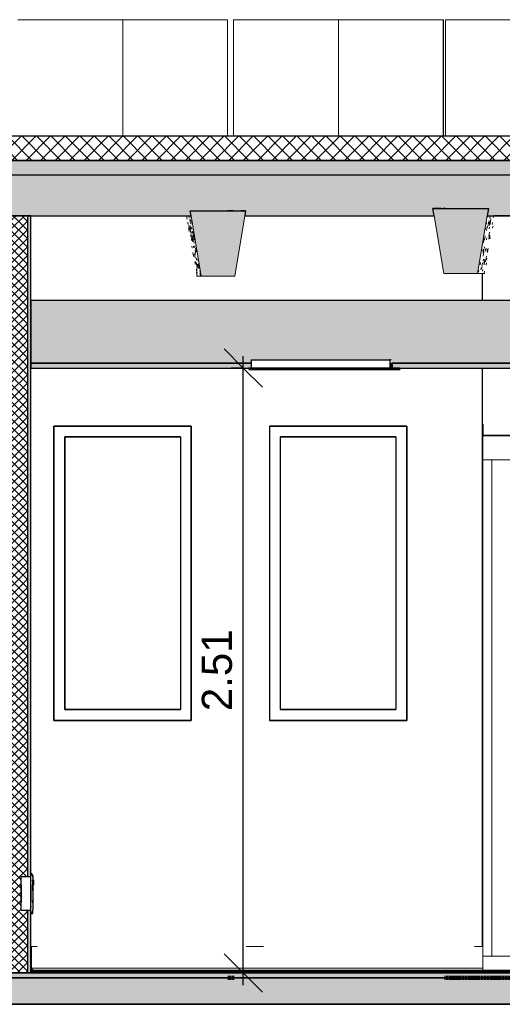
# Model space of a CAD drawing. Header units: centimetres. Extents: x -2631 to 9172, y -3616 to 502.
# Tile 28 of 36: x 4536 to 4737, y -13 to 396. Entities that reach past the tile are written whole.
import ezdxf

# ---------------------------------------------------------------- set-up
doc = ezdxf.new("R2010")
doc.units = ezdxf.units.CM
doc.linetypes.add('Tiret_2_', pattern=[0.25, 0.125, -0.125])
for name, color, linetype, lineweight in [('0-1', 7, 'Continuous', 5), ('COTGEN-50', 7, 'Continuous', 30), ('HACHURE_C-3', 7, 'Continuous', 18), ('MUR', 7, 'Continuous', 25), ('MUR_C', 7, 'Continuous', 25), ('OSSATURE', 7, 'Continuous', 18), ('OSSATURE-2', 7, 'Continuous', 25), ('PLAF', 7, 'Continuous', 25), ('SERRU-traverse', 7, 'Continuous', 18), ('SOL', 7, 'Continuous', 25), ('SOL_C', 7, 'Continuous', 25), ('TOIT_C', 7, 'Continuous', 25)]:
    doc.layers.add(name, color=color, linetype=linetype, lineweight=lineweight)
for name, color, linetype, lineweight, true_color in [('A-FLOR-PATT-1', 7, 'Continuous', 25, 0x616161), ('A-FLOR-PATT-2', 7, 'Continuous', 18, 0x787878), ('A-FLOR-PATT-3', 7, 'Continuous', 25, 0x787878), ('A-ROOF-PATT-1', 9, 'Continuous', 5, 0x808080), ('ANNOTATIONS-2', 4, 'Tiret_2_', 100, 0x00ffff), ('COTGEN-1', 9, 'Continuous', 30, 0x808080), ('HACHURE_C-2', 7, 'Continuous', 25, 0xdadada), ('ING_ELE', 7, 'Continuous', 25, 0x7f7f7f), ('MENUISERIES-1', 9, 'Continuous', 18, 0x808080), ('MENUISERIES-2', 9, 'Continuous', 25, 0x808080), ('MENUISERIES-3', 7, 'Continuous', 25, 0x5c63b1), ('MOBILIER-2', 7, 'Continuous', 25, 0x7f7f7f), ('OSSATURE-3', 9, 'Continuous', 5, 0x808080), ('OSSATURE-4', 9, 'Continuous', 18, 0x808080), ('OSSATURE_C-1', 9, 'Continuous', 18, 0x808080), ('PLAF-1', 7, 'Continuous', 25, 0xffcd9b), ('PLAF-2', 7, 'Continuous', 25, 0x2ccfd3), ('PLAF_C-1', 7, 'Continuous', 25, 0xffcd9b), ('PLAF_C-2', 7, 'Continuous', 25, 0x2ccfd3), ('POTEAUX-1', 9, 'Continuous', 18, 0x808080), ('SERRU-1', 9, 'Continuous', 18, 0x808080), ('TOIT-1', 9, 'Continuous', 25, 0x808080), ('TOIT_C-1', 9, 'Continuous', 25, 0x808080), ('Z-1', 9, 'Continuous', 18, 0x808080)]:
    doc.layers.add(name, color=color, linetype=linetype, lineweight=lineweight, true_color=true_color)
doc.styles.add('Arial_1', font='arial.ttf', dxfattribs={"height": 12.5})
doc.dimstyles.new('DRMN_COTE', dxfattribs={"dimscale": 30.48, "dimtxt": 12.753242, "dimasz": 0.520833, "dimexe": 0.164042, "dimexo": 0.0625, "dimgap": 0.032808, "dimtad": 1, "dimlfac": 0.01, "dimrnd": 0.01, "dimzin": 0, "dimdsep": 46, "dimtxsty": 'Arial_1', "dimblk1": 'OBLIQUE', "dimblk2": 'OBLIQUE', "dimsah": 1, "dimcen": 0.09, "dimdle": 0.164042, "dimazin": 0, "dimtfac": 1, "dimtdec": 4, "dimtix": 1, "dimtmove": 0, "dimatfit": 3, "dimfxl": 0.164042, "dimfxlon": 1, "dimtvp": 1, "dimtolj": 1, "dimtzin": 0, "dimarcsym": 2})

# ---------------------------------------------------------------- blocks, each defined once
blk = doc.blocks.new('Panneau système - Vitré-356748-Coupe AA_Lot 05_Isolation plafond')
at = {"layer": 'MENUISERIES-1'}
for p, q in [((66.42, 213), (-66.29, 213)), ((-66.29, 213), (-66.29, 7)), ((-66.29, 213), (-66.13, 213)), ((-66.13, 213), (66.57, 213)), ((66.42, 213), (66.57, 213)), ((-66.29, 7), (66.42, 7)), ((-66.29, 7), (-66.13, 7)), ((66.57, 7), (-66.13, 7)), ((66.57, 7), (66.42, 7))]:
    blk.add_line(p, q, dxfattribs=at)
blk = doc.blocks.new('Meneau rectangulaire - AWS60_60x70-367281-Coupe AA_Lot 05_Isolation plafond')
at = {"layer": 'MENUISERIES-1'}
for p, q in [((-70.12, 1), (-70.12, 7)), ((-70.12, 7), (-69.89, 7)), ((-70.12, 7), (70.28, 7)), ((-69.89, 7), (70.51, 7)), ((-69.89, 0), (-70.12, 0)), ((-70.12, 0), (70.28, 0)), ((70.51, 0), (-69.89, 0))]:
    blk.add_line(p, q, dxfattribs=at)
blk = doc.blocks.new('Meneau rectangulaire - AWS60_60x38-356571-Coupe AA_Lot 05_Isolation plafond')
at = {"layer": 'MENUISERIES-1'}
for p, q in [((-69.89, 213), (-70.12, 213)), ((-70.12, 213), (-66.32, 213)), ((-70.12, 213), (-70.12, 7)), ((-66.1, 213), (-69.89, 213)), ((-66.32, 213), (-66.1, 213)), ((-66.32, 213), (-66.32, 7)), ((-66.32, 7), (-70.12, 7)), ((-70.12, 7), (-69.89, 7)), ((-69.89, 7), (-66.1, 7)), ((-66.1, 7), (-66.32, 7))]:
    blk.add_line(p, q, dxfattribs=at)
blk = doc.blocks.new('Meneau rectangulaire - AWS60_60x100-367291-Coupe AA_Lot 05_Isolation plafond')
at = {"layer": 'MENUISERIES-1'}
for p, q in [((-70.12, 213), (-70.12, 223)), ((-70.12, 223), (-69.89, 223)), ((70.28, 223), (-70.12, 223)), ((-69.89, 223), (70.51, 223)), ((-69.89, 213), (-70.12, 213)), ((70.28, 213), (-70.12, 213)), ((70.51, 213), (-69.89, 213))]:
    blk.add_line(p, q, dxfattribs=at)
blk = doc.blocks.new('12_CORNIERE HABILLAGE - 12_CORNIERE HABILLAGE-370872-Coupe AA_Lot 05_Isolation plafond')
at = {"layer": 'Z-1'}
for p, q in [((-70.09, 227.74), (-69.89, 227.74)), ((-70.09, 223.2), (-70.09, 227.74)), ((-69.89, 227.74), (-69.89, 223.2)), ((-70.12, 223.2), (317.92, 223.2)), ((-69.89, 223.2), (-70.12, 223.2)), ((-70.12, 223), (-70.12, 223.2)), ((317.92, 223), (-70.12, 223)), ((-70.12, 223), (-69.89, 223)), ((-69.89, 223), (-69.28, 223)), ((-69.28, 223), (317.93, 223)), ((-69.49, 0), (-73.95, 0)), ((-69.89, 0), (-70.09, 0)), ((-70.09, 0), (-69.49, 0)), ((-70.01, 0), (-69.28, 0)), ((-69.28, 0), (-69.89, 0))]:
    blk.add_line(p, q, dxfattribs=at)
blk = doc.blocks.new('XXX_VIDE FENETRE - 550-V39-Coupe AA_Lot 05_Isolation plafond')
at = {"layer": 'MENUISERIES-2'}
for p, q in [((-191.17, 226.98), (-248.17, 226.98)), ((-248.17, 226.98), (-248.17, 104.81)), ((-248.15, 226.98), (-191.17, 226.98)), ((-248.15, 226.98), (-191.17, 226.98)), ((-191.17, 104.81), (-191.17, 226.98)), ((-243.67, 222.48), (-243.67, 109.31)), ((-243.67, 222.48), (-195.67, 222.48)), ((-195.67, 222.48), (-243.65, 222.48)), ((-195.67, 222.48), (-195.67, 109.31)), ((-243.67, 109.31), (-195.67, 109.31)), ((-195.67, 109.31), (-243.65, 109.31)), ((-248.17, 104.81), (-191.17, 104.81)), ((-191.17, 104.81), (-248.15, 104.81)), ((-191.17, 104.81), (-248.15, 104.81)), ((-247.14, 104.81), (-192.14, 104.81))]:
    blk.add_line(p, q, dxfattribs=at)
at = {"layer": 'MENUISERIES-3'}
for p, q in [((-195.67, 222.48), (-243.66, 222.48)), ((-243.66, 222.48), (-195.67, 222.48)), ((-243.66, 109.31), (-243.66, 222.48)), ((-243.66, 109.31), (-243.66, 222.48)), ((-195.67, 109.31), (-243.66, 109.31)), ((-243.66, 109.31), (-195.67, 109.31))]:
    blk.add_line(p, q, dxfattribs=at)
blk = doc.blocks.new('XXX_VIDE FENETRE - 550-V40-Coupe AA_Lot 05_Isolation plafond')
at = {"layer": 'MENUISERIES-2'}
for p, q in [((-101.71, 226.98), (-158.71, 226.98)), ((-158.71, 226.98), (-158.71, 104.81)), ((-158.57, 226.98), (-158.65, 226.98)), ((-158.65, 226.98), (-101.71, 226.98)), ((-158.65, 226.98), (-101.71, 226.98)), ((-101.71, 104.81), (-101.71, 226.98)), ((-154.21, 222.48), (-154.21, 109.31)), ((-154.21, 222.48), (-106.21, 222.48)), ((-106.21, 222.48), (-154.15, 222.48)), ((-106.21, 222.48), (-106.21, 109.31)), ((-154.21, 109.31), (-106.21, 109.31)), ((-106.21, 109.31), (-154.15, 109.31)), ((-158.71, 104.81), (-101.71, 104.81)), ((-158.65, 104.81), (-158.57, 104.81)), ((-101.71, 104.81), (-158.65, 104.81)), ((-101.71, 104.81), (-158.65, 104.81)), ((-157.57, 104.81), (-102.57, 104.81))]:
    blk.add_line(p, q, dxfattribs=at)
at = {"layer": 'MENUISERIES-3'}
for p, q in [((-154.18, 222.48), (-106.21, 222.48)), ((-154.18, 109.31), (-154.18, 222.48)), ((-106.21, 222.48), (-154.17, 222.48)), ((-106.21, 109.31), (-154.18, 109.31)), ((-154.17, 109.31), (-106.21, 109.31))]:
    blk.add_line(p, q, dxfattribs=at)
blk = doc.blocks.new('Garde-corps - Garde-corps-506028-Coupe AA_Lot 05_Isolation plafond')
at = {"layer": 'SERRU-traverse'}
for p, q in [((-257.81, 11), (-257.81, 1.95)), ((-257.81, 11), (-255.2, 11)), ((-257.51, 2.04), (-257.51, 10.7)), ((-168.38, 11), (-161.17, 11)), ((-73.55, 11), (-70.12, 11)), ((-257.81, 1.95), (-257.11, 1)), ((-256.46, 1), (-257.81, 1)), ((-257.11, 1), (-257.81, 1)), ((-257.81, 1), (-70.12, 1)), ((-257.81, 1), (-70.12, 1)), ((-256.8, 1.08), (-257.51, 2.04)), ((-257.51, 2.04), (-70.12, 2.04)), ((-257.11, 1), (-256.46, 1)), ((-256.55, 1.11), (-257.04, 1.11)), ((-256.82, 1.11), (-70.12, 1.11)), ((-256.62, 1.08), (-256.8, 1.08)), ((-256.62, 1.08), (-256.8, 1.08))]:
    blk.add_line(p, q, dxfattribs=at)
at = {"layer": 'SERRU-traverse', "flags": 128}
for points in [[(-257.51, 10.7), (-257.52, 10.77), (-257.54, 10.83), (-257.57, 10.89), (-257.62, 10.94), (-257.68, 10.97), (-257.74, 10.99), (-257.81, 11)], [(-256.46, 1), (-256.46, 1.02), (-256.46, 1.05), (-256.47, 1.07), (-256.49, 1.09), (-256.51, 1.1), (-256.53, 1.11), (-256.56, 1.11), (-256.58, 1.11), (-256.6, 1.1), (-256.62, 1.08)]]:
    blk.add_lwpolyline(points, dxfattribs=at)
blk = doc.blocks.new('B02_ARC_rvt-2-Coupe AA_Lot 05_Isolation plafond')
at = {"layer": 'A-FLOR-PATT-1'}
blk.add_hatch(color=256, dxfattribs=at).paths.add_polyline_path([(-102.56, 0), (317.92, 0), (317.92, 0.8), (-257.81, 0.8), (-257.81, 0), (-134.45, 0)])
at = {"layer": 'A-FLOR-PATT-2'}
h = blk.add_hatch(dxfattribs=at)
h.set_pattern_fill('FP_128', color=256, style=0, pattern_type=2)
h.set_pattern_definition([(45, (-3.562, -172.5), (-3.005204, 3.005204), []), (135, (-3.562, -172.5), (-3.005204, -3.005204), [])])
h.paths.add_polyline_path([(-498.46, 337.21), (1594.47, 337.21), (1594.47, 347.21), (-508.46, 347.21), (-508.46, 337.21)])
h = blk.add_hatch(dxfattribs=at)
h.set_pattern_fill('FP_127', color=256, style=0, pattern_type=2)
h.set_pattern_definition([(45, (-0.387, -172.5), (-4.490128, 4.490128), [3.175, -3.175])])
h.paths.add_polyline_path([(-644.63, -2), (1594.47, -2), (1594.47, 0), (-2122.25, 0), (-2122.25, -2), (-676.52, -2)])
at = {"layer": 'HACHURE_C-2'}
h = blk.add_hatch(color=256, dxfattribs=at)
h.paths.add_polyline_path([(-257.81, 0), (-257.81, 26.16), (-259.06, 26.16), (-259.06, 0)])
h.paths.add_polyline_path([(-257.81, 39.85), (-257.81, 314.21), (-259.06, 314.21), (-259.06, 39.85), (-258.01, 39.85)])
at = {"layer": 'HACHURE_C-3'}
h = blk.add_hatch(dxfattribs=at)
h.set_pattern_fill('FP_126', color=256, style=0, pattern_type=2)
h.set_pattern_definition([(45, (-3.562, -172.5), (-1.767767, 1.767767), []), (135, (-3.562, -172.5), (-1.767767, -1.767767), [])])
h.paths.add_polyline_path([(-261.99, 0), (-259.06, 0), (-259.06, 26.16), (-261.81, 26.15), (-261.81, 27.29), (-261.79, 39.85), (-259.06, 39.85), (-259.06, 314.21), (-266.06, 314.21), (-266.06, 0)])
at = {"layer": 'PLAF-1'}
h = blk.add_hatch(color=256, dxfattribs=at)
h.paths.add_polyline_path([(-38.79, 251), (73.84, 251), (73.84, 253), (-107.81, 253), (-107.81, 251), (-102.56, 251)])
h.paths.add_polyline_path([(-230.11, 251), (-166.15, 251), (-166.15, 253), (-257.81, 253), (-257.81, 251)])
h.paths.add_polyline_path([(317.92, 251), (317.92, 253), (132.21, 253), (132.21, 251), (311.97, 251)])
at = {"layer": 'PLAF-2'}
blk.add_hatch(color=256, dxfattribs=at).paths.add_polyline_path([(-257.81, 253), (-166.15, 253), (-166.15, 254.5), (-108.11, 254.5), (-108.11, 253), (73.84, 253), (73.84, 254.5), (131.91, 254.5), (131.91, 253), (317.92, 253), (317.92, 279), (-257.81, 279), (-257.81, 267.7)])
at = {"layer": 'MUR'}
for p, q in [((-259.36, 314.21), (-193.14, 314.21)), ((6.12, 314.21), (-65.23, 314.21)), ((-70.25, 279), (-70.25, 290.21)), ((-70.25, 11.02), (-70.25, 251)), ((-248.17, 226.98), (-191.17, 226.98)), ((-248.17, 104.81), (-248.17, 226.98)), ((-191.17, 226.98), (-191.17, 104.81)), ((-158.7, 226.98), (-101.71, 226.98)), ((-158.7, 226.98), (-158.57, 226.98)), ((-101.71, 226.98), (-101.71, 104.81)), ((-70.25, 223), (317.92, 223)), ((317.92, 223), (-69.49, 223)), ((-191.17, 104.81), (-248.17, 104.81)), ((-247.14, 104.81), (-191.17, 104.81)), ((-101.71, 104.81), (-158.7, 104.81)), ((-158.57, 104.81), (-158.7, 104.81)), ((-157.57, 104.81), (-101.71, 104.81)), ((-247.13, 0), (-175.07, 0)), ((-157.57, 0), (-82.68, 0)), ((-70.02, 0), (-70.25, 0))]:
    blk.add_line(p, q, dxfattribs=at)
at = {"layer": 'MUR', "flags": 128}
for points in [[(-168.91, 314.21), (-164.81, 314.21), (-90.3, 314.21)], [(-70.25, 0), (-164.81, 0), (-259.36, 0)]]:
    blk.add_lwpolyline(points, dxfattribs=at)
at = {"layer": 'MUR_C'}
for p, q in [((-257.81, 314.21), (-267.31, 314.21)), ((-259.06, 39.85), (-259.06, 314.21)), ((-257.81, 39.79), (-257.81, 314.21)), ((-259.06, 0), (-259.06, 26.16)), ((-257.81, 1.95), (-257.81, 26.21)), ((-267.31, 0), (-257.81, 0)), ((-257.81, 0), (-257.81, 1.95))]:
    blk.add_line(p, q, dxfattribs=at)
at = {"layer": 'PLAF'}
for p, q in [((-145.44, 279), (-257.81, 279)), ((-62.79, 279), (-127.52, 279)), ((-166.15, 253), (-257.81, 253)), ((-257.81, 253), (-166.15, 253)), ((-257.81, 251), (-166.15, 251)), ((-108.03, 253), (-107.73, 253)), ((-107.73, 251), (-108.03, 251)), ((-105.79, 253), (-105.49, 253)), ((-105.49, 251), (-105.79, 251)), ((-62.79, 253), (-105.78, 253)), ((-105.78, 253), (-62.79, 253)), ((-105.78, 251), (-62.79, 251))]:
    blk.add_line(p, q, dxfattribs=at)
at = {"layer": 'PLAF_C-1'}
for p, q in [((-166.15, 253), (-257.81, 253)), ((-257.81, 253), (-257.81, 251)), ((-257.81, 251), (-166.15, 251)), ((73.84, 253), (-107.81, 253)), ((-107.81, 253), (-107.81, 251)), ((-107.81, 251), (73.84, 251))]:
    blk.add_line(p, q, dxfattribs=at)
at = {"layer": 'PLAF_C-2'}
for p, q in [((317.92, 279), (-257.81, 279)), ((-257.81, 279), (-257.81, 253)), ((-257.81, 253), (-166.15, 253)), ((-108.11, 253), (73.84, 253))]:
    blk.add_line(p, q, dxfattribs=at)
at = {"layer": 'SOL'}
for p, q in [((-173.58, 347.21), (-176.14, 347.21)), ((-85.53, 347.21), (-86.59, 347.21)), ((-176.14, 337.21), (-173.58, 337.21)), ((-86.59, 337.21), (-85.53, 337.21)), ((-78.92, 0), (-336.7, 0)), ((-257.81, 0), (-259.36, 0)), ((-259.36, 0), (-69.89, 0)), ((-70.12, 1), (-257.81, 1)), ((-70.12, 0.8), (-257.81, 0.8)), ((-257.81, 0.8), (-70.12, 0.8)), ((-69.89, 0), (-70.12, 0)), ((-69.28, 0), (-70.01, 0)), ((-69.89, 0), (-69.28, 0)), ((-2137.99, -2), (-69.28, -2)), ((-69.28, -2), (-69.89, -2))]:
    blk.add_line(p, q, dxfattribs=at)
at = {"layer": 'SOL_C'}
for p, q in [((1594.47, 347.21), (-498.46, 347.21)), ((-508.46, 337.21), (1594.47, 337.21)), ((1594.47, 0), (-2122.25, 0)), ((317.92, 1), (-257.81, 1)), ((-257.81, 1), (-257.81, 0.8)), ((317.92, 0.8), (-257.81, 0.8)), ((-257.81, 0.8), (-257.81, 0)), ((-257.81, 0.8), (317.92, 0.8)), ((-257.81, 0), (317.92, 0)), ((-2122.25, -2), (1594.47, -2))]:
    blk.add_line(p, q, dxfattribs=at)
at = {"layer": 'MENUISERIES-1'}
for name in ['XXX_VIDE FENETRE - 550-V39-Coupe AA_Lot 05_Isolation plafond', 'XXX_VIDE FENETRE - 550-V40-Coupe AA_Lot 05_Isolation plafond', 'Meneau rectangulaire - AWS60_60x100-367291-Coupe AA_Lot 05_Isolation plafond', 'Meneau rectangulaire - AWS60_60x38-356571-Coupe AA_Lot 05_Isolation plafond', 'Panneau système - Vitré-356748-Coupe AA_Lot 05_Isolation plafond', 'Meneau rectangulaire - AWS60_60x70-367281-Coupe AA_Lot 05_Isolation plafond']:
    blk.add_blockref(name, (0, 0), dxfattribs=at)
at = {"layer": 'SERRU-1'}
blk.add_blockref('Garde-corps - Garde-corps-506028-Coupe AA_Lot 05_Isolation plafond', (0, 0), dxfattribs=at)
at = {"layer": 'Z-1'}
blk.add_blockref('12_CORNIERE HABILLAGE - 12_CORNIERE HABILLAGE-370872-Coupe AA_Lot 05_Isolation plafond', (0, 0), dxfattribs=at)
blk = doc.blocks.new('20_MUR PREFA_03 - MODULE_03-V56-Coupe AA_Lot 05_Isolation plafond')
at = {"layer": 'Z-1'}
for p, q in [((-85.54, 395.59), (4.45, 395.59)), ((-85.29, 395.59), (-85.54, 395.59)), ((-85.54, 347.21), (-85.54, 395.59)), ((-85.29, 395.59), (-83.79, 395.59)), ((-83.79, 395.59), (-83.72, 395.59)), ((3.27, 395.59), (-83.72, 395.59)), ((3.21, 395.59), (4.7, 395.59)), ((3.21, 395.59), (3.27, 395.59)), ((4.45, 395.59), (4.7, 395.59))]:
    blk.add_line(p, q, dxfattribs=at)
blk = doc.blocks.new('20_MUR PREFA_01 - Type 1-V57-Coupe AA_Lot 05_Isolation plafond')
at = {"layer": 'Z-1'}
for p, q in [((-130.09, 395.59), (-130.09, 347.21)), ((-129.91, 395.59), (-130.09, 395.59))]:
    blk.add_line(p, q, dxfattribs=at)
blk = doc.blocks.new('20_MUR PREFA_01 - Type 1-V58-Coupe AA_Lot 05_Isolation plafond')
at = {"layer": 'Z-1'}
blk.add_line((-219.64, 395.59), (-219.64, 347.21), dxfattribs=at)
blk = doc.blocks.new('26_POTEAU GAUCHE - MODULE_05-3157953-Coupe AA_Lot 05_Isolation plafond')
at = {"layer": 'POTEAUX-1'}
for p, q in [((-84.52, -2), (-85.5, -2)), ((-70.01, -2), (-85.5, -2)), ((-84.52, -2), (-83.02, -2)), ((-83.02, -2), (-82.94, -2)), ((-82.94, -2), (-78.94, -2)), ((-78.94, -2), (-70.01, -2))]:
    blk.add_line(p, q, dxfattribs=at)
blk = doc.blocks.new('B02_DC_STR_rvt-2-Coupe AA_Lot 05_Isolation plafond')
at = {"layer": 'A-FLOR-PATT-3'}
blk.add_hatch(color=256, dxfattribs=at).paths.add_polyline_path([(-2156.27, -13), (1660.55, -13), (1660.55, -8.88), (1647.97, -8.88), (1647.97, -2), (-2175.78, -2), (-2175.78, -8.88), (-2188.37, -8.88), (-2188.37, -13), (-2175.78, -13)])
at = {"layer": 'A-ROOF-PATT-1'}
blk.add_hatch(color=256, dxfattribs=at).paths.add_polyline_path([(-2120.16, 314.21), (-586.99, 314.21), (-587.16, 315.21), (-564.15, 315.21), (-564.32, 314.21), (-485.99, 314.21), (-486.32, 316.21), (-463.32, 316.21), (-463.65, 314.21), (-389.29, 314.21), (-389.63, 316.21), (-366.62, 316.21), (-366.95, 314.21), (-288.7, 314.21), (-289.03, 316.21), (-266.03, 316.21), (-266.36, 314.21), (-191.25, 314.21), (-191.58, 316.21), (-168.58, 316.21), (-168.91, 314.21), (-90.3, 314.21), (-90.8, 317.21), (-67.8, 317.21), (-68.3, 314.21), (6.12, 314.21), (5.79, 316.21), (28.79, 316.21), (28.46, 314.21), (107.97, 314.21), (107.63, 316.21), (130.64, 316.21), (130.31, 314.21), (204.42, 314.21), (204.09, 316.21), (227.1, 316.21), (226.76, 314.21), (307.78, 314.21), (307.44, 316.21), (330.47, 316.21), (330.13, 314.21), (405.56, 314.21), (405.22, 316.21), (428.25, 316.21), (427.91, 314.21), (507.27, 314.21), (506.93, 316.21), (529.97, 316.21), (529.64, 314.21), (604.57, 314.21), (604.24, 316.21), (627.28, 316.21), (626.95, 314.21), (706.47, 314.21), (706.13, 316.21), (729.2, 316.21), (728.87, 314.21), (803.39, 314.21), (803.06, 316.21), (826.13, 316.21), (825.79, 314.21), (906.9, 314.21), (906.57, 316.21), (929.67, 316.21), (929.33, 314.21), (1004, 314.21), (1003.67, 316.21), (1026.77, 316.21), (1026.43, 314.21), (1108.65, 314.21), (1108.32, 316.21), (1131.45, 316.21), (1131.12, 314.21), (1206.57, 314.21), (1206.23, 316.21), (1229.37, 316.21), (1229.03, 314.21), (1310.51, 314.21), (1310.17, 316.21), (1333.36, 316.21), (1333.02, 314.21), (1408.63, 314.21), (1408.29, 316.21), (1431.48, 316.21), (1431.14, 314.21), (1506.06, 314.21), (1505.73, 316.21), (1528.91, 316.21), (1528.58, 314.21), (1591.63, 314.21), (1591.63, 331.21), (-2120.16, 331.21), (-2120.16, 318.31)])
at = {"layer": 'OSSATURE'}
h = blk.add_hatch(dxfattribs=at)
h.set_pattern_fill('FP_148', color=256, style=0, pattern_type=2)
h.set_pattern_definition([(279.478, (-107.244, -189.781), (6.8213478, -40.444852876), [1.675, -28.78, 1.675, -191.209]), (279.478, (-107.244, -189.781), (6.8213478, -40.444852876), [-32.13, -28.78, 1.675, -59.236, -101.518]), (279.478, (-107.244, -189.781), (6.8213478, -40.444852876), [-121.821, 1.675, -28.78, 1.675, -69.387]), (279.478, (-107.244, -189.781), (6.8213478, -40.444852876), [-153.952, -18.629, 1.675, -49.084]), (98.855, (-104.736, -204.593), (-2.147794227, 12.957823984), [0.89597, -15.394, 0.89597, -102.276]), (98.855, (-104.736, -204.593), (-2.147794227, 12.957823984), [-17.186, -15.394, 0.89597, -31.685, -54.301]), (98.855, (-104.736, -204.593), (-2.147794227, 12.957823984), [-65.161, 0.89597, -15.394, 0.89597, -37.115]), (98.855, (-104.736, -204.593), (-2.147794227, 12.957823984), [-82.347, -9.964, 0.89597, -26.255]), (100.195, (-103.901, -208.771), (-5.07977055, 27.417784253), [0.77919, -13.388, 0.77919, -88.946]), (100.195, (-103.901, -208.771), (-5.07977055, 27.417784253), [-14.946, -13.388, 0.77919, -27.555, -47.224]), (100.195, (-103.901, -208.771), (-5.07977055, 27.417784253), [-56.668, 0.77919, -13.388, 0.77919, -32.277]), (100.195, (-103.901, -208.771), (-5.07977055, 27.417784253), [-71.615, -8.666, 0.77919, -22.833])])
h.paths.add_polyline_path([(-187.08, 289.21), (-191.25, 314.21), (-193.14, 314.21), (-188.97, 289.21)])
h = blk.add_hatch(dxfattribs=at)
h.set_pattern_fill('FP_149', color=256, style=0, pattern_type=2)
h.set_pattern_definition([(80.496, (-145.459, -148.849), (6.476119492, 39.35790972), [1.673, -28.742, 1.673, -190.953]), (80.496, (-145.459, -148.849), (6.476119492, 39.35790972), [-32.087, -28.742, 1.673, -59.156, -101.382]), (80.496, (-145.459, -148.849), (6.476119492, 39.35790972), [-121.658, 1.673, -28.742, 1.673, -69.294]), (80.496, (-145.459, -148.849), (6.476119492, 39.35790972), [-153.746, -18.604, 1.673, -49.018]), (259.266, (-142.948, -133.513), (-1.4043573, -8.75767682), [0.74148, -12.74, 0.74148, -84.641]), (259.266, (-142.948, -133.513), (-1.4043573, -8.75767682), [-14.223, -12.74, 0.74148, -26.222, -44.938]), (259.266, (-142.948, -133.513), (-1.4043573, -8.75767682), [-53.926, 0.74148, -12.74, 0.74148, -30.715]), (259.266, (-142.948, -133.513), (-1.4043573, -8.75767682), [-68.149, -8.246, 0.74148, -21.728]), (261.475, (-142.111, -127.164), (-4.40208645, -30.71681219), [0.93162, -16.007, 0.93162, -106.346]), (261.475, (-142.111, -127.164), (-4.40208645, -30.71681219), [-17.87, -16.007, 0.93162, -32.946, -56.462]), (261.475, (-142.111, -127.164), (-4.40208645, -30.71681219), [-67.754, 0.93162, -16.007, 0.93162, -38.592]), (261.475, (-142.111, -127.164), (-4.40208645, -30.71681219), [-85.625, -10.361, 0.93162, -27.299])])
h.paths.add_polyline_path([(-69.23, 290.21), (-65.23, 314.21), (-68.3, 314.21), (-72.3, 290.21), (-69.23, 290.21)])
at = {"layer": 'OSSATURE-3'}
for points in [[(-187.08, 289.21), (-173.08, 289.21), (-168.58, 316.21), (-191.58, 316.21), (-189.12, 301.44)], [(-86.3, 290.21), (-72.3, 290.21), (-67.8, 317.21), (-90.8, 317.21), (-88.17, 301.44)]]:
    blk.add_hatch(color=256, dxfattribs=at).paths.add_polyline_path(points)
at = {"layer": 'TOIT-1'}
blk.add_hatch(color=256, dxfattribs=at).paths.add_polyline_path([(-102.56, 331.21), (1591.63, 331.21), (1591.63, 337.21), (-2120.16, 337.21), (-2120.16, 331.21), (-166.33, 331.21)])
at = {"layer": 'ANNOTATIONS-2'}
for p, q in [((-176.03, -2), (-173.1, -2)), ((-86.02, -2), (635.58, -2))]:
    blk.add_line(p, q, dxfattribs=at)
at = {"layer": 'MUR'}
for p, q in [((-2150.81, -13), (1649.68, -13)), ((1645.3, -13), (-2146.43, -13))]:
    blk.add_line(p, q, dxfattribs=at)
at = {"layer": 'OSSATURE-4'}
for p, q in [((-176.14, 395.59), (-263.14, 395.59)), ((-176.1, 395.59), (-263.1, 395.59)), ((-176.1, 395.59), (-176.14, 395.59)), ((-176.14, 395.59), (-176.14, 347.21)), ((-176.09, 347.21), (-176.1, 395.59)), ((-173.59, 347.21), (-173.59, 395.59)), ((-173.59, 395.59), (-173.41, 395.59)), ((-86.59, 395.59), (-173.59, 395.59)), ((-86.41, 395.59), (-173.41, 395.59)), ((-86.41, 395.59), (-86.59, 395.59)), ((-86.59, 395.59), (-86.59, 347.21)), ((-86.36, 347.21), (-86.41, 395.59)), ((-191.58, 316.21), (-191.25, 314.21)), ((-168.58, 316.21), (-191.58, 316.21)), ((-168.91, 314.21), (-168.58, 316.21)), ((-90.8, 317.21), (-90.3, 314.21)), ((-67.8, 317.21), (-90.8, 317.21)), ((-68.3, 314.21), (-67.8, 317.21)), ((-69.23, 290.21), (-72.3, 290.21)), ((-188.97, 289.21), (-187.08, 289.21)), ((-264.64, -2), (-247.14, -2)), ((-254.75, -2), (-247.14, -2)), ((-192.14, -2), (-174.64, -2)), ((-192.14, -2), (-184.31, -2)), ((-174.51, -2), (-176.01, -2)), ((-174.51, -2), (-175.07, -2)), ((-175.07, -2), (-157.57, -2)), ((-174.64, -2), (-174.51, -2)), ((-173.11, -2), (-174.51, -2)), ((-164.82, -2), (-157.57, -2)), ((-102.56, -2), (-85.07, -2)), ((-102.56, -2), (-94.39, -2)), ((-84.51, -2), (-86.01, -2)), ((-85.07, -2), (-84.51, -2))]:
    blk.add_line(p, q, dxfattribs=at)
at = {"layer": 'OSSATURE_C-1'}
for p, q in [((-191.25, 314.21), (-187.08, 289.21)), ((-173.08, 289.21), (-168.91, 314.21)), ((-90.3, 314.21), (-86.3, 290.21)), ((-72.3, 290.21), (-68.3, 314.21)), ((-86.3, 290.21), (-72.3, 290.21)), ((-187.08, 289.21), (-173.08, 289.21))]:
    blk.add_line(p, q, dxfattribs=at)
at = {"layer": 'SOL'}
for p, q in [((-174.51, -2), (-176.01, -2)), ((-173.11, -2), (-174.51, -2)), ((-84.52, -2), (-86.02, -2)), ((635.58, -2), (-84.52, -2)), ((-2219.04, -13), (1690.2, -13))]:
    blk.add_line(p, q, dxfattribs=at)
at = {"layer": 'SOL_C'}
for p, q in [((1647.97, -2), (-2175.78, -2)), ((-2123.96, -13), (1590.97, -13))]:
    blk.add_line(p, q, dxfattribs=at)
at = {"layer": 'TOIT-1'}
for p, q in [((-173.58, 337.21), (-176.14, 337.21)), ((-85.53, 337.21), (-86.59, 337.21)), ((-191.25, 314.21), (-191.58, 316.21)), ((-191.58, 316.21), (-168.58, 316.21)), ((-173.59, 316.21), (-176.14, 316.21)), ((-168.58, 316.21), (-170.58, 316.21)), ((-168.58, 316.21), (-168.91, 314.21)), ((-90.3, 314.21), (-90.8, 317.21)), ((-90.8, 317.21), (-67.8, 317.21)), ((-87.54, 317.21), (-90.8, 317.21)), ((-85.54, 317.21), (-86.59, 317.21)), ((-67.8, 317.21), (-68.3, 314.21))]:
    blk.add_line(p, q, dxfattribs=at)
at = {"layer": 'TOIT_C'}
blk.add_line((-2120.16, 331.21), (1591.63, 331.21), dxfattribs=at)
at = {"layer": 'TOIT_C-1'}
for p, q in [((1591.63, 337.21), (-2120.16, 337.21)), ((-266.36, 314.21), (-191.25, 314.21)), ((-168.91, 314.21), (-90.3, 314.21)), ((-68.3, 314.21), (6.12, 314.21))]:
    blk.add_line(p, q, dxfattribs=at)
at = {"layer": 'OSSATURE-2'}
for name in ['20_MUR PREFA_01 - Type 1-V58-Coupe AA_Lot 05_Isolation plafond', '20_MUR PREFA_01 - Type 1-V57-Coupe AA_Lot 05_Isolation plafond', '20_MUR PREFA_03 - MODULE_03-V56-Coupe AA_Lot 05_Isolation plafond', '26_POTEAU GAUCHE - MODULE_05-3157953-Coupe AA_Lot 05_Isolation plafond']:
    blk.add_blockref(name, (0, 0), dxfattribs=at)
blk = doc.blocks.new('Legrand_Mosaic_plaque_2x10_mod_blanc_078828L - Legrand_Mosaic_plaque_2x10_mod_blanc_078828L-4777335-Coupe AA_Lot 05_Isolation plafond')
at = {"layer": 'ING_ELE'}
for p, q in [((-257.02, 40.45), (-257.02, 40.1)), ((-257.81, 24.7), (-257.02, 24.7)), ((-257.02, 24.7), (-257.19, 24.7))]:
    blk.add_line(p, q, dxfattribs=at)
for centre, major_axis, ratio, start_param, end_param in [((-257.87, 40.45), (0, 0.85), 0.999984, 4.712389, 6.213469), ((-257.02, 25.5), (0, 0.8), 0.005595, 3.141593, 4.45059)]:
    blk.add_ellipse(centre, major_axis=major_axis, ratio=ratio, start_param=start_param, end_param=end_param, dxfattribs=at)
blk = doc.blocks.new('Legrand_Mosaic_plaque_2x10_mod_blanc_078828L - Legrand_Mosaic_plaque_2x10_mod_blanc_078828L-V83-Coupe AA_Lot 05_Isolation plafond')
at = {"layer": 'ING_ELE'}
for p, q in [((-257.81, 24.7), (-257.47, 24.7)), ((-257.47, 24.7), (-257.64, 24.7))]:
    blk.add_line(p, q, dxfattribs=at)
blk = doc.blocks.new('Legrand_Batibox_cloison_sèche_prof_40_2_postes_4_5_mod_vertical_080042 - Legrand_Batibox_cloison_sèche_prof_40_2_postes_4_5_mod_vertical_080042-4802747-Coupe AA_Lot 05_Isolation plafond')
at = {"layer": 'ING_ELE'}
for p, q in [((-257.81, 39.9), (-261.81, 39.9)), ((-261.71, 39.8), (-261.81, 39.8)), ((-257.8, 39.77), (-257.8, 39.77)), ((-257.79, 38.05), (-257.79, 39.47)), ((-261.79, 29.45), (-261.79, 36.55)), ((-261.79, 36.55), (-261.79, 29.45)), ((-261.79, 29.45), (-261.79, 36.55)), ((-257.79, 35.35), (-257.79, 36.55)), ((-257.79, 36.55), (-257.79, 29.45)), ((-257.79, 34.72), (-257.79, 35.35)), ((-257.79, 31.28), (-257.79, 34.72)), ((-257.79, 30.65), (-257.79, 31.28)), ((-257.79, 29.45), (-257.79, 30.65)), ((-261.81, 26.2), (-261.71, 26.2)), ((-261.81, 26.1), (-257.81, 26.1)), ((-257.8, 26.2), (-257.8, 26.2)), ((-257.79, 26.5), (-257.79, 27.95))]:
    blk.add_line(p, q, dxfattribs=at)
for centre, major_axis, start_param, end_param in [((-261.81, 36.55), (0, 3.35), 4.712389, 6.283185), ((-261.81, 36.55), (0, 3.25), 4.712389, 6.021386), ((-261.81, 36.55), (0, 3.25), 4.712389, 6.021386), ((-257.81, 36.55), (0, 3.55), 5.847759, 6.065472), ((-257.81, 36.55), (0, 3.35), 4.974188, 6.283185), ((-257.81, 36.55), (0, 3.55), 4.927929, 4.930102), ((-261.81, 29.45), (0, 3.35), 3.141593, 4.712389), ((-261.81, 29.45), (0, 3.25), 3.403392, 4.697143), ((-261.81, 29.45), (0, 3.25), 3.403392, 4.697143), ((-257.81, 29.45), (0, 3.55), 4.698481, 4.712389), ((-257.81, 29.45), (0, 3.35), 3.141593, 4.18879), ((-257.81, 29.45), (0, 3.55), 3.141593, 3.557661), ((-257.81, 29.45), (0, 3.35), 4.203137, 4.45059)]:
    blk.add_ellipse(centre, major_axis=major_axis, ratio=0.005595, start_param=start_param, end_param=end_param, dxfattribs=at)
blk = doc.blocks.new('Legrand_Batibox_support_2_postes_4_5_mod_vertical_080252 - Legrand_Batibox_support_2_postes_4_5_mod_vertical_080252-4802748-Coupe AA_Lot 05_Isolation plafond')
at = {"layer": 'ING_ELE'}
blk.add_line((-257.79, 26.31), (-257.79, 39.69), dxfattribs=at)
for centre, major_axis, start_param, end_param in [((-257.79, 39.69), (0, 0.4), 4.974188, 6.283185), ((-257.79, 39.69), (0, 0.1), 3.141593, 4.712389), ((-257.79, 39.69), (0, 0.1), 1.570796, 3.141593), ((-257.79, 26.31), (0, 0.1), 4.712389, 6.283185), ((-257.79, 26.31), (0, 0.1), 0, 1.570796), ((-257.79, 26.31), (0, 0.4), 3.665191, 4.18879)]:
    blk.add_ellipse(centre, major_axis=major_axis, ratio=0.005595, start_param=start_param, end_param=end_param, dxfattribs=at)
blk = doc.blocks.new('Legrand_Mosaic_plaque_2x2_mod_vertical_blanc_078822L - Legrand_Mosaic_plaque_2x2_mod_vertical_blanc_078822L-4802749-Coupe AA_Lot 05_Isolation plafond')
at = {"layer": 'ING_ELE'}
for p, q in [((-257.8, 38.67), (-257.8, 38.23)), ((-257.79, 26.15), (-257.79, 40.65)), ((-256.94, 39.8), (-256.94, 26.15)), ((-257.8, 27.78), (-257.8, 27.32)), ((-257.79, 25.35), (-256.94, 25.35))]:
    blk.add_line(p, q, dxfattribs=at)
for centre, major_axis, ratio, start_param, end_param in [((-257.79, 39.8), (0, 0.85), 0.999984, 4.712389, 6.283185), ((-257.83, 39.8), (0, 0.85), 0.999984, 5.866927, 6.175844), ((-257.79, 26.15), (0, 0.8), 0.005595, 3.141593, 4.712389), ((-256.94, 26.15), (0, 0.8), 0.005595, 3.141593, 4.712389)]:
    blk.add_ellipse(centre, major_axis=major_axis, ratio=ratio, start_param=start_param, end_param=end_param, dxfattribs=at)
blk = doc.blocks.new('Legrand_Mosaic_prise_RJ45_cat_6_FTP_2_mod_blanc_076565 - Legrand_Mosaic_prise_RJ45_cat_6_FTP_2_mod_blanc_076565-5769171-Coupe AA_Lot 05_Isolation plafond')
at = {"layer": 'ING_ELE'}
for p, q in [((-256.9, 34.15), (-256.9, 38.65)), ((-256.87, 38.65), (-256.87, 38.65)), ((-256.87, 38.65), (-256.87, 38.57)), ((-256.87, 38.57), (-256.87, 38.65)), ((-256.87, 38.65), (-256.77, 38.65)), ((-256.77, 38.65), (-256.87, 38.65)), ((-256.85, 38.57), (-256.87, 38.57)), ((-256.85, 36.49), (-256.85, 38.65)), ((-256.85, 38.65), (-256.85, 38.57)), ((-256.75, 38.65), (-256.85, 38.65)), ((-256.75, 38.65), (-256.85, 38.65)), ((-256.75, 38.65), (-256.75, 36.49)), ((-256.87, 36.49), (-256.87, 36.4)), ((-256.87, 36.4), (-256.85, 36.4)), ((-256.87, 36.4), (-256.77, 36.4)), ((-256.87, 34.78), (-256.87, 34.89)), ((-256.86, 34.89), (-256.86, 34.78)), ((-256.85, 36.4), (-256.85, 36.49)), ((-256.85, 36.49), (-256.75, 36.49)), ((-256.77, 36.49), (-256.85, 36.49)), ((-256.85, 36.49), (-256.75, 36.49)), ((-256.77, 36.49), (-256.85, 36.49)), ((-256.75, 36.4), (-256.85, 36.4)), ((-256.77, 36.4), (-256.77, 36.49)), ((-256.75, 36.4), (-256.77, 36.4)), ((-256.75, 36.49), (-256.75, 36.4))]:
    blk.add_line(p, q, dxfattribs=at)
for centre, start_param, end_param in [((-256.86, 36.51), 2.719863, 3.141593), ((-256.86, 36.4), 2.718509, 3.564677), ((-256.86, 36.51), 3.142947, 3.566032)]:
    blk.add_ellipse(centre, major_axis=(0, 1.77), ratio=0.005595, start_param=start_param, end_param=end_param, dxfattribs=at)
blk = doc.blocks.new('Legrand_Mosaic_link_prise_2P_T_FB_surface_2_mod_blanc_077145L - Legrand_Mosaic_link_prise_2P_T_FB_surface_2_mod_blanc_077145L-5787769-Coupe AA_Lot 05_Isolation plafond')
at = {"layer": 'ING_ELE'}
blk.add_line((-256.9, 31.85), (-256.9, 27.35), dxfattribs=at)
at = {"layer": 'ING_ELE', "flags": 128}
for points in [[(-256.89, 30.43), (-256.89, 30.42), (-256.89, 30.41), (-256.89, 30.41), (-256.89, 30.41), (-256.89, 30.41), (-256.89, 30.41), (-256.89, 30.41), (-256.89, 30.41), (-256.89, 30.41), (-256.89, 30.41), (-256.89, 30.41), (-256.89, 30.41), (-256.89, 30.41), (-256.89, 30.41), (-256.89, 30.41), (-256.89, 30.41)], [(-256.89, 30.38), (-256.89, 30.39), (-256.89, 30.4), (-256.89, 30.4), (-256.89, 30.4), (-256.89, 30.4), (-256.89, 30.4), (-256.89, 30.4), (-256.89, 30.4), (-256.89, 30.4), (-256.89, 30.4), (-256.89, 30.4), (-256.89, 30.4), (-256.89, 30.4), (-256.89, 30.4), (-256.89, 30.4), (-256.89, 30.4)]]:
    blk.add_lwpolyline(points, dxfattribs=at)
at = {"layer": 'ING_ELE'}
for major_axis, start_param, end_param in [((0, 2), 4.712389, 4.974188), ((0, 1.98), 4.712389, 4.974188), ((0, 1.98), 4.45059, 4.712389), ((0, 2), 4.45059, 4.712389)]:
    blk.add_ellipse((-256.91, 29.6), major_axis=major_axis, ratio=0.005595, start_param=start_param, end_param=end_param, dxfattribs=at)
blk = doc.blocks.new('604_DALLE LED 600x600MM - 26W 4000K 3600lm-V103-Coupe AA_Lot 05_Isolation plafond')
at = {"layer": 'MOBILIER-2'}
for p, q in [((-166.15, 251), (-166.15, 254.5)), ((-166.15, 254.5), (-165.52, 254.5)), ((-166.15, 254.5), (-108.75, 254.5)), ((-108.11, 254.5), (-108.75, 254.5)), ((-108.75, 254.5), (-108.75, 251)), ((-166.56, 251), (-167.31, 251)), ((-167.31, 251), (-107.61, 251)), ((-167.31, 251), (-167.31, 250.5)), ((-107.61, 250.5), (-167.31, 250.5)), ((-167.31, 250.5), (-166.56, 250.5)), ((-166.15, 251), (-166.56, 251)), ((-166.56, 250.5), (-106.87, 250.5)), ((-108.75, 251), (-166.15, 251)), ((-165.43, 250.5), (-166.15, 250.5)), ((-166.15, 250.5), (-108.75, 250.5)), ((-166.15, 250.5), (-108.75, 250.5)), ((-165.43, 250.5), (-166.15, 250.5)), ((-165.43, 250.5), (-108.03, 250.5)), ((-108.03, 250.5), (-165.43, 250.5)), ((-108.03, 251), (-108.75, 251)), ((-108.75, 250.5), (-108.03, 250.5)), ((-108.75, 250.5), (-108.03, 250.5)), ((-108.03, 251), (-108.03, 253)), ((-106.87, 251), (-108.03, 251)), ((-107.61, 251), (-106.87, 251)), ((-107.61, 250.5), (-107.61, 251)), ((-106.87, 250.5), (-107.61, 250.5)), ((-106.87, 251), (-106.87, 250.5))]:
    blk.add_line(p, q, dxfattribs=at)
blk = doc.blocks.new('604_DALLE LED 600x600MM - 26W 4000K 3600lm-V101-Coupe AA_Lot 05_Isolation plafond')
at = {"layer": 'MOBILIER-2'}
for p, q in [((134.61, 250.5), (74.92, 250.5)), ((74.92, 250.5), (75.66, 250.5)), ((75.66, 250.5), (135.36, 250.5)), ((76.8, 250.5), (76.08, 250.5)), ((76.08, 250.5), (133.48, 250.5)), ((76.08, 250.5), (133.48, 250.5)), ((76.8, 250.5), (76.08, 250.5)), ((76.8, 250.5), (134.2, 250.5)), ((134.2, 250.5), (76.8, 250.5)), ((131.95, 251), (134.61, 251)), ((133.48, 251), (131.95, 251)), ((134.2, 251), (133.48, 251)), ((133.48, 250.5), (134.2, 250.5)), ((133.48, 250.5), (134.2, 250.5)), ((135.36, 251), (134.2, 251)), ((134.61, 251), (135.36, 251)), ((134.61, 250.5), (134.61, 251)), ((135.36, 250.5), (134.61, 250.5)), ((135.36, 251), (135.36, 250.5))]:
    blk.add_line(p, q, dxfattribs=at)
blk = doc.blocks.new('B02_ELE_rvt-1-Coupe AA_Lot 05_Isolation plafond')
at = {"layer": 'ING_ELE'}
for name in ['Legrand_Mosaic_plaque_2x10_mod_blanc_078828L - Legrand_Mosaic_plaque_2x10_mod_blanc_078828L-4777335-Coupe AA_Lot 05_Isolation plafond', 'Legrand_Batibox_cloison_sèche_prof_40_2_postes_4_5_mod_vertical_080042 - Legrand_Batibox_cloison_sèche_prof_40_2_postes_4_5_mod_vertical_080042-4802747-Coupe AA_Lot 05_Isolation plafond', 'Legrand_Mosaic_plaque_2x2_mod_vertical_blanc_078822L - Legrand_Mosaic_plaque_2x2_mod_vertical_blanc_078822L-4802749-Coupe AA_Lot 05_Isolation plafond', 'Legrand_Batibox_support_2_postes_4_5_mod_vertical_080252 - Legrand_Batibox_support_2_postes_4_5_mod_vertical_080252-4802748-Coupe AA_Lot 05_Isolation plafond', 'Legrand_Mosaic_prise_RJ45_cat_6_FTP_2_mod_blanc_076565 - Legrand_Mosaic_prise_RJ45_cat_6_FTP_2_mod_blanc_076565-5769171-Coupe AA_Lot 05_Isolation plafond', 'Legrand_Mosaic_link_prise_2P_T_FB_surface_2_mod_blanc_077145L - Legrand_Mosaic_link_prise_2P_T_FB_surface_2_mod_blanc_077145L-5787769-Coupe AA_Lot 05_Isolation plafond', 'Legrand_Mosaic_plaque_2x10_mod_blanc_078828L - Legrand_Mosaic_plaque_2x10_mod_blanc_078828L-V83-Coupe AA_Lot 05_Isolation plafond']:
    blk.add_blockref(name, (0, 0), dxfattribs=at)
at = {"layer": 'MOBILIER-2'}
for name, p in [('604_DALLE LED 600x600MM - 26W 4000K 3600lm-V103-Coupe AA_Lot 05_Isolation plafond', (0, 0)), ('604_DALLE LED 600x600MM - 26W 4000K 3600lm-V101-Coupe AA_Lot 05_Isolation plafond', (-239.98, 0))]:
    blk.add_blockref(name, p, dxfattribs=at)
blk = doc.blocks.new('DIMBLOCK4-Coupe AA_Lot 05_Isolation plafond')
at = {"layer": 'COTGEN-50', "color": 8, "true_color": 0x808080}
for p, q in [((4629.3, 251), (4621.36, 258.94)), ((4629.3, -5), (4629.3, 256)), ((4629.3, 251), (4624.3, 251)), ((4629.3, 251), (4637.24, 243.06)), ((4629.3, 251), (4634.3, 251)), ((4629.3, 0), (4621.36, 7.94)), ((4629.3, 0), (4624.3, 0)), ((4629.3, 0), (4637.24, -7.94)), ((4629.3, 0), (4634.3, 0))]:
    blk.add_line(p, q, dxfattribs=at)
at = {"layer": 'COTGEN-50', "color": 0, "insert": (4612.07, 108.63), "char_height": 12.5, "width": 40.4965, "attachment_point": 1, "rotation": 90, "line_spacing_factor": 0.941778, "style": 'Arial_1'}
blk.add_mtext('2.51', dxfattribs=at)
blk = doc.blocks.new('_Oblique')
at = {"color": 0, "linetype": 'ByBlock', "lineweight": -2}
blk.add_line((-0.5, -0.5), (0.5, 0.5), dxfattribs=at)

msp = doc.modelspace()

# ---------------------------------------------------------------- block references
at = {"layer": '0-1'}
for name in ['B02_DC_STR_rvt-2-Coupe AA_Lot 05_Isolation plafond', 'B02_ARC_rvt-2-Coupe AA_Lot 05_Isolation plafond', 'B02_ELE_rvt-1-Coupe AA_Lot 05_Isolation plafond']:
    msp.add_blockref(name, (4798.856, 0), dxfattribs=at)

# ---------------------------------------------------------------- dimensions: what is measured, and where the dimension line sits
at = {"layer": 'COTGEN-1'}
dim = msp.add_linear_dim(base=(4629.302, 251), p1=(4624.302, 0), p2=(4624.302, 251), angle=90, dimstyle='DRMN_COTE', override={"dimpost": '<>', "dimfxl": 251}, dxfattribs=at)
dim.commit()
dim.dimension.update_dxf_attribs({"geometry": 'DIMBLOCK4-Coupe AA_Lot 05_Isolation plafond', "text_midpoint": (4621.92, 125.5)})

doc.saveas('drawing.dxf')
